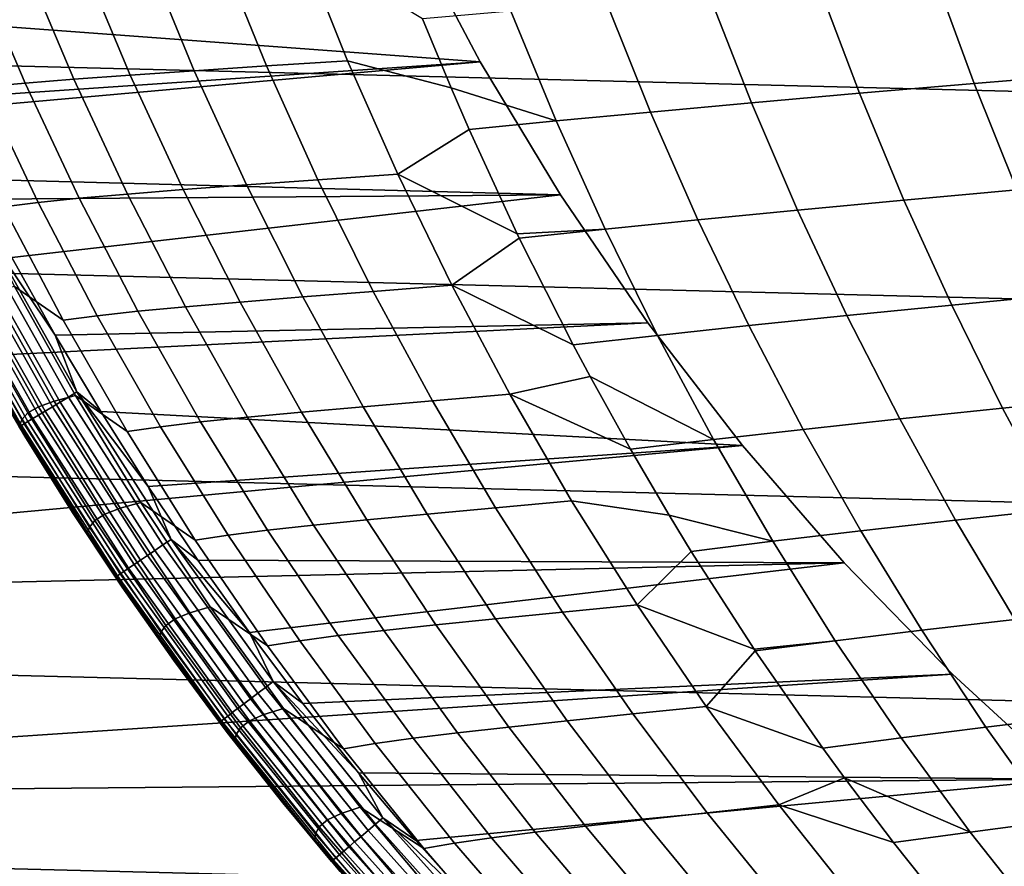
# Model space of a CAD drawing. Header units: metres. Extents: x -23 to 242, y -40 to 23.
# Tile 8 of 256: x -14.56 to -9.49, y -11.03 to -6.67. Entities that reach past the tile are written whole.
import ezdxf

# ---------------------------------------------------------------- set-up
doc = ezdxf.new("R2010")
doc.units = ezdxf.units.M
doc.layers.add('solid_10171013', color=7, linetype='CONTINUOUS')

msp = doc.modelspace()

# ---------------------------------------------------------------- linework, layer by layer
at = {"layer": 'solid_10171013'}
for points in [[(21.469774, -6.730415), (-21.783175, -5.634114), (-22.040586, -4.523384), (21.783203, -5.633999)], [(21.101337, -7.809125), (-21.469736, -6.730536), (-21.783175, -5.634114), (21.469774, -6.730415)], [(-12.563611, -6.177017, 150), (-20.992664, -6.580861, 150), (-20.632414, -7.635601, 150), (-12.190459, -6.884235, 150)], [(-12.563611, -6.177017, 150.25), (-12.190459, -6.884235, 150.25), (-15.205338, -6.660155, 150.25), (-15.383091, -6.238621, 150.25)], [(-12.190459, -6.884235, 150.25), (-12.563611, -6.177017, 150.25), (-12.563611, -6.177017, 150), (-12.190459, -6.884235, 150)], [(-13.29111, -6.904894, 234.23114), (-12.874202, -6.878207, 235.689148), (-13.111932, -6.284568, 235.78035), (-13.533745, -6.308615, 234.317047)], [(-13.111932, -6.284568, 235.78035), (-12.874202, -6.878207, 235.689148), (-12.340874, -7.017488, 237.101913), (-12.487291, -6.66292, 237.162567)], [(-13.910659, -6.330755, 232.840546), (-14.244834, -6.351067, 231.35231), (-13.994238, -6.951721, 231.277786), (-13.663751, -6.929366, 232.760193)], [(-13.533745, -6.308615, 234.317047), (-13.910659, -6.330755, 232.840546), (-13.663751, -6.929366, 232.760193), (-13.29111, -6.904894, 234.23114)], [(-14.792718, -6.388757, 228.346405), (-15.010148, -6.407764, 226.831619), (-14.751073, -7.013473, 226.775879), (-14.536145, -6.992881, 228.284225)], [(-14.538093, -6.370479, 229.853745), (-14.792718, -6.388757, 228.346405), (-14.536145, -6.992881, 228.284225), (-14.284283, -6.972973, 229.785294)], [(-14.244834, -6.351067, 231.35231), (-14.538093, -6.370479, 229.853745), (-14.284283, -6.972973, 229.785294), (-13.994238, -6.951721, 231.277786)], [(-9.216329, -6.390507, 244.709488), (-9.848882, -6.439452, 243.491623), (-9.64484, -6.995246, 243.380524), (-9.020574, -6.943417, 244.597092)], [(-9.848882, -6.439452, 243.491623), (-10.447602, -6.487197, 242.256516), (-10.235599, -7.04582, 242.147049), (-9.64484, -6.995246, 243.380524)], [(-10.447602, -6.487197, 242.256516), (-11.011518, -6.533605, 241.00531), (-10.791935, -7.095004, 240.897812), (-10.235599, -7.04582, 242.147049)], [(-11.011518, -6.533605, 241.00531), (-11.539875, -6.578538, 239.738785), (-11.313148, -7.142663, 239.633621), (-10.791935, -7.095004, 240.897812)], [(-11.539875, -6.578538, 239.738785), (-12.031966, -6.621861, 238.457596), (-11.798575, -7.188661, 238.355194), (-11.313148, -7.142663, 239.633621)], [(-12.031966, -6.621861, 238.457596), (-12.487291, -6.66292, 237.162567), (-12.340874, -7.017488, 237.101913), (-11.798575, -7.188661, 238.355194)], [(-12.190459, -6.884235, 150.25), (-15.016093, -7.076495, 150.25), (-15.205338, -6.660155, 150.25)], [(20.678612, -8.868203), (-21.101294, -7.809244), (-21.469736, -6.730536), (21.101337, -7.809125)], [(-11.7775, -7.569042, 150), (-12.190459, -6.884235, 150), (-20.632414, -7.635601, 150)], [(-12.190459, -6.884235, 150.25), (-11.7775, -7.569042, 150.25), (-14.815325, -7.487726, 150.25), (-15.016093, -7.076495, 150.25)], [(-13.027132, -7.491292, 234.137695), (-12.615643, -7.462088, 235.589981), (-12.874202, -6.878207, 235.689148), (-13.29111, -6.904894, 234.23114)], [(-12.874202, -6.878207, 235.689148), (-12.615643, -7.462088, 235.589981), (-12.247618, -7.232735, 237.063278), (-12.340874, -7.017488, 237.101913)], [(-11.7775, -7.569042, 150.25), (-12.190459, -6.884235, 150.25), (-12.190459, -6.884235, 150), (-11.7775, -7.569042, 150)], [(-13.663751, -6.929366, 232.760193), (-13.994238, -6.951721, 231.277786), (-13.721457, -7.542279, 231.196732), (-13.395048, -7.517984, 232.672806)], [(-13.29111, -6.904894, 234.23114), (-13.663751, -6.929366, 232.760193), (-13.395048, -7.517984, 232.672806), (-13.027132, -7.491292, 234.137695)], [(-9.020574, -6.943417, 244.597092), (-9.64484, -6.995246, 243.380524), (-9.424263, -7.543061, 243.260208), (-8.808837, -7.488704, 244.475281)], [(-14.536145, -6.992881, 228.284225), (-14.751073, -7.013473, 226.775879), (-14.468913, -7.608802, 226.715271), (-14.25675, -7.586722, 228.216599)], [(-14.284283, -6.972973, 229.785294), (-14.536145, -6.992881, 228.284225), (-14.25675, -7.586722, 228.216599), (-14.007944, -7.565275, 229.710831)], [(-13.994238, -6.951721, 231.277786), (-14.284283, -6.972973, 229.785294), (-14.007944, -7.565275, 229.710831), (-13.721457, -7.542279, 231.196732)], [(-9.64484, -6.995246, 243.380524), (-10.235599, -7.04582, 242.147049), (-10.006524, -7.596113, 242.02858), (-9.424263, -7.543061, 243.260208)], [(-14.751073, -7.013473, 226.775879), (-14.931661, -7.033752, 225.261887), (-14.647069, -7.630457, 225.208481), (-14.468913, -7.608802, 226.715271)], [(-12.340874, -7.017488, 237.101913), (-12.247618, -7.232735, 237.063278), (-11.798575, -7.188661, 238.355194)], [(-10.235599, -7.04582, 242.147049), (-10.791935, -7.095004, 240.897812), (-10.55477, -7.647729, 240.78157), (-10.006524, -7.596113, 242.02858)], [(-10.791935, -7.095004, 240.897812), (-11.313148, -7.142663, 239.633621), (-11.068346, -7.697777, 239.519989), (-10.55477, -7.647729, 240.78157)], [(-11.313148, -7.142663, 239.633621), (-11.798575, -7.188661, 238.355194), (-11.546648, -7.746126, 238.244598), (-11.068346, -7.697777, 239.519989)], [(-11.798575, -7.188661, 238.355194), (-12.247618, -7.232735, 237.063278), (-11.999707, -7.770563, 236.960571), (-11.546648, -7.746126, 238.244598)], [(-12.615643, -7.462088, 235.589981), (-11.999707, -7.770563, 236.960571), (-12.247618, -7.232735, 237.063278)], [(-14.339726, -8.21576, 225.150894), (-14.647069, -7.630457, 225.208481), (-14.88544, -7.465993, 223.712479), (-14.591046, -8.040942, 223.665268)], [(-11.7775, -7.569042, 150.25), (-14.603401, -7.893071, 150.25), (-14.815325, -7.487726, 150.25)], [(-13.027132, -7.491292, 234.137695), (-13.395048, -7.517984, 232.672806), (-13.105045, -8.095733, 232.578522), (-12.742281, -8.066951, 234.036911)], [(-12.742281, -8.066951, 234.036911), (-12.336696, -8.035376, 235.483017), (-12.615643, -7.462088, 235.589981), (-13.027132, -7.491292, 234.137695)], [(-12.615643, -7.462088, 235.589981), (-12.336696, -8.035376, 235.483017), (-11.989071, -7.792629, 236.956161), (-11.999707, -7.770563, 236.960571)], [(-13.721457, -7.542279, 231.196732), (-14.007944, -7.565275, 229.710831), (-13.709606, -8.146482, 229.630524), (-13.427001, -8.121852, 231.109314)], [(-13.395048, -7.517984, 232.672806), (-13.721457, -7.542279, 231.196732), (-13.427001, -8.121852, 231.109314), (-13.105045, -8.095733, 232.578522)], [(-9.424263, -7.543061, 243.260208), (-10.006524, -7.596113, 242.02858), (-9.760623, -8.13736, 241.901215), (-9.187357, -8.082187, 243.130753)], [(-11.7775, -7.569042, 150), (-20.632414, -7.635601, 150), (-20.21908, -8.671145, 150), (-11.326205, -8.229024, 150)], [(-14.468913, -7.608802, 226.715271), (-14.647069, -7.630457, 225.208481), (-14.339726, -8.21576, 225.150894), (-14.164222, -8.19283, 226.649918)], [(-11.7775, -7.569042, 150.25), (-11.326205, -8.229024, 150.25), (-14.380217, -8.292707, 150.25), (-14.603401, -7.893071, 150.25)], [(-14.25675, -7.586722, 228.216599), (-14.468913, -7.608802, 226.715271), (-14.164222, -8.19283, 226.649918), (-13.955074, -8.169366, 228.143661)], [(-14.007944, -7.565275, 229.710831), (-14.25675, -7.586722, 228.216599), (-13.955074, -8.169366, 228.143661), (-13.709606, -8.146482, 229.630524)], [(-11.326205, -8.229024, 150.25), (-11.7775, -7.569042, 150.25), (-11.7775, -7.569042, 150), (-11.326205, -8.229024, 150)], [(-10.006524, -7.596113, 242.02858), (-10.55477, -7.647729, 240.78157), (-10.300298, -8.191057, 240.656693), (-9.760623, -8.13736, 241.901215)], [(-10.55477, -7.647729, 240.78157), (-11.068346, -7.697777, 239.519989), (-10.805785, -8.243152, 239.39801), (-10.300298, -8.191057, 240.656693)], [(-11.068346, -7.697777, 239.519989), (-11.546648, -7.746126, 238.244598), (-11.276529, -8.293518, 238.125977), (-10.805785, -8.243152, 239.39801)], [(-11.999707, -7.770563, 236.960571), (-11.989071, -7.792629, 236.956161), (-11.546648, -7.746126, 238.244598)], [(-11.546648, -7.746126, 238.244598), (-11.989071, -7.792629, 236.956161), (-11.71196, -8.342054, 236.841354), (-11.276529, -8.293518, 238.125977)], [(20.202705, -9.904541), (-20.678564, -8.868315), (-21.101294, -7.809244), (20.678612, -8.868203)], [(-14.712428, -7.800036, 150.253418), (-14.268566, -8.585112, 150.253418), (-14.312581, -8.611594, 150.263641), (-14.757812, -7.824097, 150.263641)], [(-14.712428, -7.800036, 150.253418), (-14.603401, -7.893071, 150.25), (-14.380217, -8.292707, 150.25)], [(-14.712428, -7.800036, 150.253418), (-14.380217, -8.292707, 150.25), (-14.268566, -8.585112, 150.253418)], [(-12.336696, -8.035376, 235.483017), (-11.71196, -8.342054, 236.841354), (-11.989071, -7.792629, 236.956161)], [(-14.801627, -7.847326, 150.280487), (-14.355074, -8.637161, 150.280487), (-14.395317, -8.661375, 150.303665), (-14.843122, -7.869326, 150.303665)], [(-14.757812, -7.824097, 150.263641), (-14.312581, -8.611594, 150.263641), (-14.355074, -8.637161, 150.280487), (-14.801627, -7.847326, 150.280487)], [(-14.916358, -7.908153, 150.36734), (-14.466344, -8.70411, 150.36734), (-14.495909, -8.721899, 150.406738), (-14.946844, -7.924315, 150.406738)], [(-14.881586, -7.889718, 150.332779), (-14.43262, -8.68382, 150.332779), (-14.466344, -8.70411, 150.36734), (-14.916358, -7.908153, 150.36734)], [(-14.843122, -7.869326, 150.303665), (-14.395317, -8.661375, 150.303665), (-14.43262, -8.68382, 150.332779), (-14.881586, -7.889718, 150.332779)], [(-15.007771, -7.956616, 150.546921), (-14.554997, -8.757451, 150.546921), (-14.563698, -8.762687, 150.598312), (-15.016742, -7.961372, 150.598312)], [(-14.992945, -7.948756, 150.497314), (-14.54062, -8.7488, 150.497314), (-14.554997, -8.757451, 150.546921), (-15.007771, -7.956616, 150.546921)], [(-14.972519, -7.937927, 150.450317), (-14.52081, -8.736881, 150.450317), (-14.54062, -8.7488, 150.497314), (-14.992945, -7.948756, 150.497314)], [(-14.946844, -7.924315, 150.406738), (-14.495909, -8.721899, 150.406738), (-14.52081, -8.736881, 150.450317), (-14.972519, -7.937927, 150.450317)], [(-14.703554, -8.067396, 222.156876), (-14.787219, -8.095804, 220.647476), (-14.466463, -8.661817, 220.613449), (-14.385257, -8.632106, 222.114532)], [(-14.591046, -8.040942, 223.665268), (-14.703554, -8.067396, 222.156876), (-14.385257, -8.632106, 222.114532), (-14.275248, -8.604397, 223.6147)], [(-14.010195, -8.788734, 225.089233), (-14.339726, -8.21576, 225.150894), (-14.591046, -8.040942, 223.665268), (-14.275248, -8.604397, 223.6147)], [(-12.742281, -8.066951, 234.036911), (-13.105045, -8.095733, 232.578522), (-12.794232, -8.661736, 232.477539), (-12.437025, -8.631014, 233.928925)], [(-12.437025, -8.631014, 233.928925), (-12.037804, -8.597235, 235.368408), (-12.336696, -8.035376, 235.483017), (-12.742281, -8.066951, 234.036911)], [(-12.336696, -8.035376, 235.483017), (-12.037804, -8.597235, 235.368408), (-11.624432, -8.506272, 236.805099), (-11.71196, -8.342054, 236.841354)], [(-14.787219, -8.095804, 220.647476), (-14.844049, -8.126283, 219.138519), (-14.520818, -8.69366, 219.11293), (-14.466463, -8.661817, 220.613449)], [(-13.105045, -8.095733, 232.578522), (-13.427001, -8.121852, 231.109314), (-13.111383, -8.689547, 231.015656), (-12.794232, -8.661736, 232.477539)], [(-9.187357, -8.082187, 243.130753), (-9.760623, -8.13736, 241.901215), (-9.498133, -8.668843, 241.765091), (-8.934327, -8.611914, 242.992279)], [(-14.87701, -8.157184, 217.631561), (-14.89106, -8.183253, 216.128036), (-14.563489, -8.753017, 216.119568), (-14.551376, -8.725903, 217.614502)], [(-14.844049, -8.126283, 219.138519), (-14.87701, -8.157184, 217.631561), (-14.551376, -8.725903, 217.614502), (-14.520818, -8.69366, 219.11293)], [(-13.709606, -8.146482, 229.630524), (-13.955074, -8.169366, 228.143661), (-13.631658, -8.739899, 228.065552), (-13.389796, -8.715688, 229.544495)], [(-13.427001, -8.121852, 231.109314), (-13.709606, -8.146482, 229.630524), (-13.389796, -8.715688, 229.544495), (-13.111383, -8.689547, 231.015656)], [(-9.760623, -8.13736, 241.901215), (-10.300298, -8.191057, 240.656693), (-10.028795, -8.724263, 240.523315), (-9.498133, -8.668843, 241.765091)], [(-14.89106, -8.183253, 216.128036), (-14.772277, -8.413074, 214.649994), (-14.53727, -8.812934, 214.649994), (-14.563489, -8.753017, 216.119568)], [(-14.164222, -8.19283, 226.649918), (-14.339726, -8.21576, 225.150894), (-14.010195, -8.788734, 225.089233), (-13.83755, -8.764637, 226.579926)], [(-13.955074, -8.169366, 228.143661), (-14.164222, -8.19283, 226.649918), (-13.83755, -8.764637, 226.579926), (-13.631658, -8.739899, 228.065552)], [(-10.300298, -8.191057, 240.656693), (-10.805785, -8.243152, 239.39801), (-10.525774, -8.778054, 239.267838), (-10.028795, -8.724263, 240.523315)], [(-11.326205, -8.229024, 150), (-20.21908, -8.671145, 150), (-19.75375, -9.684454, 150), (-10.838008, -8.86213, 150)], [(-11.326205, -8.229024, 150.25), (-10.838008, -8.86213, 150.25), (-14.146088, -8.68609, 150.25), (-14.380217, -8.292707, 150.25)], [(-10.838008, -8.86213, 150.25), (-11.326205, -8.229024, 150.25), (-11.326205, -8.229024, 150), (-10.838008, -8.86213, 150)], [(-10.805785, -8.243152, 239.39801), (-11.276529, -8.293518, 238.125977), (-10.988565, -8.830097, 237.999481), (-10.525774, -8.778054, 239.267838)], [(-14.268566, -8.585112, 150.253418), (-14.380217, -8.292707, 150.25), (-14.146088, -8.68609, 150.25)], [(-11.276529, -8.293518, 238.125977), (-11.71196, -8.342054, 236.841354), (-11.624432, -8.506272, 236.805099), (-10.988565, -8.830097, 237.999481)], [(-14.070713, -9.54018, 150.649994), (-14.53727, -8.812934, 214.649994), (-14.772277, -8.413074, 214.649994), (-14.566572, -8.764416, 150.649994)], [(-12.037804, -8.597235, 235.368408), (-11.416614, -8.880366, 236.719009), (-11.624432, -8.506272, 236.805099)], [(-11.624432, -8.506272, 236.805099), (-11.416614, -8.880366, 236.719009), (-10.988565, -8.830097, 237.999481)], [(-14.275248, -8.604397, 223.6147), (-14.385257, -8.632106, 222.114532), (-14.045909, -9.184342, 222.069443), (-13.93857, -9.155499, 223.560867)], [(-14.312581, -8.611594, 150.263641), (-13.825368, -9.373832, 150.263641), (-13.866415, -9.401663, 150.280487), (-14.355074, -8.637161, 150.280487)], [(-14.268566, -8.585112, 150.253418), (-13.782851, -9.345005, 150.253418), (-13.825368, -9.373832, 150.263641), (-14.312581, -8.611594, 150.263641)], [(-13.659035, -9.348454, 225.023605), (-14.010195, -8.788734, 225.089233), (-14.275248, -8.604397, 223.6147), (-13.93857, -9.155499, 223.560867)], [(-14.268566, -8.585112, 150.253418), (-14.146088, -8.68609, 150.25), (-13.901298, -9.072687, 150.25)], [(-14.268566, -8.585112, 150.253418), (-13.901298, -9.072687, 150.25), (-13.782851, -9.345005, 150.253418)], [(-12.111834, -9.182625, 233.813904), (-11.71941, -9.14683, 235.246338), (-12.037804, -8.597235, 235.368408), (-12.437025, -8.631014, 233.928925)], [(-12.037804, -8.597235, 235.368408), (-11.71941, -9.14683, 235.246338), (-11.217093, -9.220544, 236.636368), (-11.416614, -8.880366, 236.719009)], [(-8.934327, -8.611914, 242.992279), (-9.498133, -8.668843, 241.765091), (-9.219297, -9.189846, 241.620285), (-8.665379, -9.13153, 242.844864)], [(-14.466463, -8.661817, 220.613449), (-14.520818, -8.69366, 219.11293), (-14.176212, -9.248297, 219.085709), (-14.124493, -9.215228, 220.57724)], [(-14.385257, -8.632106, 222.114532), (-14.466463, -8.661817, 220.613449), (-14.124493, -9.215228, 220.57724), (-14.045909, -9.184342, 222.069443)], [(-14.395317, -8.661375, 150.303665), (-13.905288, -9.428019, 150.303665), (-13.941321, -9.45245, 150.332779), (-14.43262, -8.68382, 150.332779)], [(-14.355074, -8.637161, 150.280487), (-13.866415, -9.401663, 150.280487), (-13.905288, -9.428019, 150.303665), (-14.395317, -8.661375, 150.303665)], [(-12.794232, -8.661736, 232.477539), (-13.111383, -8.689547, 231.015656), (-12.775115, -9.244473, 230.915909), (-12.463102, -9.215119, 232.36998)], [(-12.437025, -8.631014, 233.928925), (-12.794232, -8.661736, 232.477539), (-12.463102, -9.215119, 232.36998), (-12.111834, -9.182625, 233.813904)], [(-9.498133, -8.668843, 241.765091), (-10.028795, -8.724263, 240.523315), (-9.740541, -9.246625, 240.381561), (-9.219297, -9.189846, 241.620285)], [(-14.551376, -8.725903, 217.614502), (-14.563489, -8.753017, 216.119568), (-14.214274, -9.309783, 216.110565), (-14.204218, -9.281741, 217.596359)], [(-14.520818, -8.69366, 219.11293), (-14.551376, -8.725903, 217.614502), (-14.204218, -9.281741, 217.596359), (-14.176212, -9.248297, 219.085709)], [(-14.495909, -8.721899, 150.406738), (-14.002456, -9.4939, 150.406738), (-14.026509, -9.510209, 150.450317), (-14.52081, -8.736881, 150.450317)], [(-14.466344, -8.70411, 150.36734), (-13.973896, -9.474537, 150.36734), (-14.002456, -9.4939, 150.406738), (-14.495909, -8.721899, 150.406738)], [(-14.43262, -8.68382, 150.332779), (-13.941321, -9.45245, 150.332779), (-13.973896, -9.474537, 150.36734), (-14.466344, -8.70411, 150.36734)], [(-10.838008, -8.86213, 150.25), (-13.901298, -9.072687, 150.25), (-14.146088, -8.68609, 150.25)], [(-13.389796, -8.715688, 229.544495), (-13.631658, -8.739899, 228.065552), (-13.287044, -9.297408, 227.982391), (-13.049042, -9.271991, 229.452896)], [(-13.111383, -8.689547, 231.015656), (-13.389796, -8.715688, 229.544495), (-13.049042, -9.271991, 229.452896), (-12.775115, -9.244473, 230.915909)], [(-10.028795, -8.724263, 240.523315), (-10.525774, -8.778054, 239.267838), (-10.228626, -9.301755, 239.129593), (-9.740541, -9.246625, 240.381561)], [(-14.563698, -8.762687, 150.598312), (-14.067937, -9.538298, 150.598312), (-14.070713, -9.54018, 150.649994), (-14.566572, -8.764416, 150.649994)], [(-14.554997, -8.757451, 150.546921), (-14.059532, -9.532599, 150.546921), (-14.067937, -9.538298, 150.598312), (-14.563698, -8.762687, 150.598312)], [(-14.214274, -9.309783, 216.110565), (-14.563489, -8.753017, 216.119568), (-14.53727, -8.812934, 214.649994), (-14.291702, -9.205827, 214.649994)], [(-14.54062, -8.7488, 150.497314), (-14.045644, -9.523183, 150.497314), (-14.059532, -9.532599, 150.546921), (-14.554997, -8.757451, 150.546921)], [(-14.52081, -8.736881, 150.450317), (-14.026509, -9.510209, 150.450317), (-14.045644, -9.523183, 150.497314), (-14.54062, -8.7488, 150.497314)], [(-13.83755, -8.764637, 226.579926), (-14.010195, -8.788734, 225.089233), (-13.659035, -9.348454, 225.023605), (-13.489451, -9.323301, 226.505417)], [(-13.631658, -8.739899, 228.065552), (-13.83755, -8.764637, 226.579926), (-13.489451, -9.323301, 226.505417), (-13.287044, -9.297408, 227.982391)], [(-14.070713, -9.54018, 150.649994), (-14.291702, -9.205827, 214.649994), (-14.53727, -8.812934, 214.649994)], [(-10.525774, -8.778054, 239.267838), (-10.988565, -8.830097, 237.999481), (-10.683105, -9.355124, 237.865234), (-10.228626, -9.301755, 239.129593)], [(19.675173, -10.914987), (-20.202652, -9.90465), (-20.678564, -8.868315), (20.202705, -9.904541)], [(-10.31443, -9.466385, 150), (-10.838008, -8.86213, 150), (-19.75375, -9.684454, 150)], [(-10.838008, -8.86213, 150.25), (-10.31443, -9.466385, 150.25), (-13.64576, -9.452669, 150.25), (-13.901298, -9.072687, 150.25)], [(-10.988565, -8.830097, 237.999481), (-11.416614, -8.880366, 236.719009), (-11.217093, -9.220544, 236.636368), (-10.683105, -9.355124, 237.865234)], [(-10.31443, -9.466385, 150.25), (-10.838008, -8.86213, 150.25), (-10.838008, -8.86213, 150), (-10.31443, -9.466385, 150)], [(-13.782851, -9.345005, 150.253418), (-13.901298, -9.072687, 150.25), (-13.64576, -9.452669, 150.25)], [(-13.93857, -9.155499, 223.560867), (-14.045909, -9.184342, 222.069443), (-13.686038, -9.723246, 222.021698), (-13.581535, -9.69339, 223.50386)], [(-13.286806, -9.893991, 224.954117), (-13.659035, -9.348454, 225.023605), (-13.93857, -9.155499, 223.560867), (-13.581535, -9.69339, 223.50386)], [(-12.111834, -9.182625, 233.813904), (-12.463102, -9.215119, 232.36998), (-12.112146, -9.755005, 232.256012), (-11.767175, -9.720924, 233.692032)], [(-11.767175, -9.720924, 233.692032), (-11.381957, -9.683327, 235.116974), (-11.71941, -9.14683, 235.246338), (-12.111834, -9.182625, 233.813904)], [(-11.71941, -9.14683, 235.246338), (-11.381957, -9.683327, 235.116974), (-11.103338, -9.406933, 236.589249), (-11.217093, -9.220544, 236.636368)], [(-13.533582, -10.287962, 150.649994), (-14.035774, -9.59151, 214.649994), (-14.291702, -9.205827, 214.649994), (-14.070713, -9.54018, 150.649994)], [(-13.843944, -9.852695, 216.101044), (-14.214274, -9.309783, 216.110565), (-14.291702, -9.205827, 214.649994), (-14.035774, -9.59151, 214.649994)], [(-14.124493, -9.215228, 220.57724), (-14.176212, -9.248297, 219.085709), (-13.810764, -9.789331, 219.056885), (-13.761838, -9.755176, 220.538895)], [(-14.045909, -9.184342, 222.069443), (-14.124493, -9.215228, 220.57724), (-13.761838, -9.755176, 220.538895), (-13.686038, -9.723246, 222.021698)], [(-12.463102, -9.215119, 232.36998), (-12.775115, -9.244473, 230.915909), (-12.418707, -9.785737, 230.810257), (-12.112146, -9.755005, 232.256012)], [(-11.217093, -9.220544, 236.636368), (-11.103338, -9.406933, 236.589249), (-10.683105, -9.355124, 237.865234)], [(-9.219297, -9.189846, 241.620285), (-9.740541, -9.246625, 240.381561), (-9.435812, -9.757419, 240.231537), (-8.924359, -9.699654, 241.466904)], [(-14.204218, -9.281741, 217.596359), (-14.214274, -9.309783, 216.110565), (-13.843944, -9.852695, 216.101044), (-13.836066, -9.823838, 217.577148)], [(-14.176212, -9.248297, 219.085709), (-14.204218, -9.281741, 217.596359), (-13.836066, -9.823838, 217.577148), (-13.810764, -9.789331, 219.056885)], [(-13.049042, -9.271991, 229.452896), (-13.287044, -9.297408, 227.982391), (-12.921773, -9.840981, 227.894287), (-12.687872, -9.814486, 229.355865)], [(-12.775115, -9.244473, 230.915909), (-13.049042, -9.271991, 229.452896), (-12.687872, -9.814486, 229.355865), (-12.418707, -9.785737, 230.810257)], [(-9.740541, -9.246625, 240.381561), (-10.228626, -9.301755, 239.129593), (-9.914655, -9.813522, 238.983414), (-9.435812, -9.757419, 240.231537)], [(-13.489451, -9.323301, 226.505417), (-13.659035, -9.348454, 225.023605), (-13.286806, -9.893991, 224.954117), (-13.120479, -9.867901, 226.426498)], [(-13.287044, -9.297408, 227.982391), (-13.489451, -9.323301, 226.505417), (-13.120479, -9.867901, 226.426498), (-12.921773, -9.840981, 227.894287)], [(-10.228626, -9.301755, 239.129593), (-10.683105, -9.355124, 237.865234), (-10.360496, -9.867859, 237.723419), (-9.914655, -9.813522, 238.983414)], [(-13.825368, -9.373832, 150.263641), (-13.297603, -10.108575, 150.263641), (-13.337083, -10.138587, 150.280487), (-13.866415, -9.401663, 150.280487)], [(-13.782851, -9.345005, 150.253418), (-13.256709, -10.077488, 150.253418), (-13.297603, -10.108575, 150.263641), (-13.825368, -9.373832, 150.263641)], [(-13.782851, -9.345005, 150.253418), (-13.64576, -9.452669, 150.25), (-13.380033, -9.825207, 150.25)], [(-13.782851, -9.345005, 150.253418), (-13.380033, -9.825207, 150.25), (-13.256709, -10.077488, 150.253418)], [(-10.683105, -9.355124, 237.865234), (-11.103338, -9.406933, 236.589249), (-10.779469, -9.910563, 236.455109), (-10.360496, -9.867859, 237.723419)], [(-13.905288, -9.428019, 150.303665), (-13.374472, -10.167009, 150.303665), (-13.409129, -10.193356, 150.332779), (-13.941321, -9.45245, 150.332779)], [(-13.866415, -9.401663, 150.280487), (-13.337083, -10.138587, 150.280487), (-13.374472, -10.167009, 150.303665), (-13.905288, -9.428019, 150.303665)], [(-11.381957, -9.683327, 235.116974), (-10.779469, -9.910563, 236.455109), (-11.103338, -9.406933, 236.589249)], [(-10.31443, -9.466385, 150), (-19.75375, -9.684454, 150), (-19.237938, -10.672446, 150), (-9.757095, -10.039874, 150)], [(-13.973896, -9.474537, 150.36734), (-13.440461, -10.217173, 150.36734), (-13.46793, -10.238054, 150.406738), (-14.002456, -9.4939, 150.406738)], [(-13.941321, -9.45245, 150.332779), (-13.409129, -10.193356, 150.332779), (-13.440461, -10.217173, 150.36734), (-13.973896, -9.474537, 150.36734)], [(-10.31443, -9.466385, 150.25), (-13.380033, -9.825207, 150.25), (-13.64576, -9.452669, 150.25)], [(-10.31443, -9.466385, 150.25), (-9.757095, -10.039874, 150.25), (-13.104044, -10.190375, 150.25), (-13.380033, -9.825207, 150.25)], [(-9.757095, -10.039874, 150.25), (-10.31443, -9.466385, 150.25), (-10.31443, -9.466385, 150), (-9.757095, -10.039874, 150)], [(-14.067937, -9.538298, 150.598312), (-13.530912, -10.285932, 150.598312), (-13.533582, -10.287962, 150.649994), (-14.070713, -9.54018, 150.649994)], [(-14.059532, -9.532599, 150.546921), (-13.522828, -10.279787, 150.546921), (-13.530912, -10.285932, 150.598312), (-14.067937, -9.538298, 150.598312)], [(-14.045644, -9.523183, 150.497314), (-13.50947, -10.269632, 150.497314), (-13.522828, -10.279787, 150.546921), (-14.059532, -9.532599, 150.546921)], [(-14.026509, -9.510209, 150.450317), (-13.491065, -10.255641, 150.450317), (-13.50947, -10.269632, 150.497314), (-14.045644, -9.523183, 150.497314)], [(-14.002456, -9.4939, 150.406738), (-13.46793, -10.238054, 150.406738), (-13.491065, -10.255641, 150.450317), (-14.026509, -9.510209, 150.450317)], [(-13.533582, -10.287962, 150.649994), (-13.769678, -9.969752, 214.649994), (-14.035774, -9.59151, 214.649994)], [(-13.843944, -9.852695, 216.101044), (-14.035774, -9.59151, 214.649994), (-13.769678, -9.969752, 214.649994)], [(-11.40352, -10.245057, 233.563461), (-11.025887, -10.20589, 234.980484), (-11.381957, -9.683327, 235.116974), (-11.767175, -9.720924, 233.692032)], [(-11.381957, -9.683327, 235.116974), (-11.025887, -10.20589, 234.980484), (-10.772935, -9.920341, 236.452393), (-10.779469, -9.910563, 236.455109)], [(-13.686038, -9.723246, 222.021698), (-13.761838, -9.755176, 220.538895), (-13.37903, -10.280798, 220.498474), (-13.306171, -10.247954, 221.971359)], [(-13.581535, -9.69339, 223.50386), (-13.686038, -9.723246, 222.021698), (-13.306171, -10.247954, 221.971359), (-13.204667, -10.21721, 223.443726)], [(-12.894071, -10.424421, 224.880844), (-13.286806, -9.893991, 224.954117), (-13.581535, -9.69339, 223.50386), (-13.204667, -10.21721, 223.443726)], [(-11.767175, -9.720924, 233.692032), (-12.112146, -9.755005, 232.256012), (-11.741858, -10.280518, 232.135803), (-11.40352, -10.245057, 233.563461)], [(-13.810764, -9.789331, 219.056885), (-13.836066, -9.823838, 217.577148), (-13.447452, -10.351333, 217.5569), (-13.425006, -10.315902, 219.026505)], [(-13.761838, -9.755176, 220.538895), (-13.810764, -9.789331, 219.056885), (-13.425006, -10.315902, 219.026505), (-13.37903, -10.280798, 220.498474)], [(-12.418707, -9.785737, 230.810257), (-12.687872, -9.814486, 229.355865), (-12.306813, -10.34227, 229.25354), (-12.042671, -10.31245, 230.698807)], [(-12.112146, -9.755005, 232.256012), (-12.418707, -9.785737, 230.810257), (-12.042671, -10.31245, 230.698807), (-11.741858, -10.280518, 232.135803)], [(-9.435812, -9.757419, 240.231537), (-9.914655, -9.813522, 238.983414), (-9.584171, -10.312626, 238.829437), (-9.114886, -10.255922, 240.07338)], [(-13.836066, -9.823838, 217.577148), (-13.843944, -9.852695, 216.101044), (-13.453024, -10.380898, 216.090988), (-13.447452, -10.351333, 217.5569)], [(-13.256709, -10.077488, 150.253418), (-13.380033, -9.825207, 150.25), (-13.104044, -10.190375, 150.25)], [(-12.921773, -9.840981, 227.894287), (-13.120479, -9.867901, 226.426498), (-12.731182, -10.397516, 226.343292), (-12.536386, -10.369702, 227.801407)], [(-12.687872, -9.814486, 229.355865), (-12.921773, -9.840981, 227.894287), (-12.536386, -10.369702, 227.801407), (-12.306813, -10.34227, 229.25354)], [(-9.914655, -9.813522, 238.983414), (-10.360496, -9.867859, 237.723419), (-10.021083, -10.367564, 237.574158), (-9.584171, -10.312626, 238.829437)], [(-13.453024, -10.380898, 216.090988), (-13.843944, -9.852695, 216.101044), (-13.769678, -9.969752, 214.649994), (-13.493679, -10.340243, 214.649994)], [(-13.120479, -9.867901, 226.426498), (-13.286806, -9.893991, 224.954117), (-12.894071, -10.424421, 224.880844), (-12.731182, -10.397516, 226.343292)], [(-10.779469, -9.910563, 236.455109), (-10.772935, -9.920341, 236.452393), (-10.360496, -9.867859, 237.723419)], [(-10.360496, -9.867859, 237.723419), (-10.772935, -9.920341, 236.452393), (-10.425212, -10.420747, 236.308395), (-10.021083, -10.367564, 237.574158)], [(19.09683, -11.89794), (-19.675112, -10.915094), (-20.202652, -9.90465), (19.675173, -10.914987)], [(-11.025887, -10.20589, 234.980484), (-10.425212, -10.420747, 236.308395), (-10.772935, -9.920341, 236.452393)], [(-12.956755, -11.005567, 150.649994), (-13.493679, -10.340243, 214.649994), (-13.769678, -9.969752, 214.649994), (-13.533582, -10.287962, 150.649994)], [(-9.167984, -10.580544, 150), (-9.757095, -10.039874, 150), (-19.237938, -10.672446, 150)], [(-9.757095, -10.039874, 150.25), (-9.167984, -10.580544, 150.25), (-12.818088, -10.547823, 150.25), (-13.104044, -10.190375, 150.25)], [(-9.167984, -10.580544, 150.25), (-9.757095, -10.039874, 150.25), (-9.757095, -10.039874, 150), (-9.167984, -10.580544, 150)], [(-13.256709, -10.077488, 150.253418), (-12.691683, -10.780413, 150.253418), (-12.730833, -10.813667, 150.263641), (-13.297603, -10.108575, 150.263641)], [(-13.256709, -10.077488, 150.253418), (-13.104044, -10.190375, 150.25), (-12.818088, -10.547823, 150.25)], [(-13.256709, -10.077488, 150.253418), (-12.818088, -10.547823, 150.25), (-12.691683, -10.780413, 150.253418)], [(-13.337083, -10.138587, 150.280487), (-12.768631, -10.845773, 150.280487), (-12.804426, -10.876178, 150.303665), (-13.374472, -10.167009, 150.303665)], [(-13.297603, -10.108575, 150.263641), (-12.730833, -10.813667, 150.263641), (-12.768631, -10.845773, 150.280487), (-13.337083, -10.138587, 150.280487)], [(-13.409129, -10.193356, 150.332779), (-12.837606, -10.904362, 150.332779), (-12.867603, -10.929841, 150.36734), (-13.440461, -10.217173, 150.36734)], [(-13.374472, -10.167009, 150.303665), (-12.804426, -10.876178, 150.303665), (-12.837606, -10.904362, 150.332779), (-13.409129, -10.193356, 150.332779)], [(-13.46793, -10.238054, 150.406738), (-12.893901, -10.952179, 150.406738), (-12.91605, -10.970992, 150.450317), (-13.491065, -10.255641, 150.450317)], [(-13.440461, -10.217173, 150.36734), (-12.867603, -10.929841, 150.36734), (-12.893901, -10.952179, 150.406738), (-13.46793, -10.238054, 150.406738)], [(-13.306171, -10.247954, 221.971359), (-13.37903, -10.280798, 220.498474), (-12.976599, -10.791233, 220.456024), (-12.906837, -10.757607, 221.918488)], [(-13.204667, -10.21721, 223.443726), (-13.306171, -10.247954, 221.971359), (-12.906837, -10.757607, 221.918488), (-12.808489, -10.726103, 223.380585)], [(-12.481389, -10.938819, 224.803925), (-12.894071, -10.424421, 224.880844), (-13.204667, -10.21721, 223.443726), (-12.808489, -10.726103, 223.380585)], [(-11.40352, -10.245057, 233.563461), (-11.741858, -10.280518, 232.135803), (-11.352728, -10.790781, 232.009506), (-11.021336, -10.754165, 233.42836)], [(-11.021336, -10.754165, 233.42836), (-10.651642, -10.713684, 234.837036), (-11.025887, -10.20589, 234.980484), (-11.40352, -10.245057, 233.563461)], [(-11.025887, -10.20589, 234.980484), (-10.651642, -10.713684, 234.837036), (-10.313074, -10.574303, 236.261948), (-10.425212, -10.420747, 236.308395)], [(-13.530912, -10.285932, 150.598312), (-12.954199, -11.003395, 150.598312), (-12.956755, -11.005567, 150.649994), (-13.533582, -10.287962, 150.649994)], [(-13.522828, -10.279787, 150.546921), (-12.94646, -10.996822, 150.546921), (-12.954199, -11.003395, 150.598312), (-13.530912, -10.285932, 150.598312)], [(-13.50947, -10.269632, 150.497314), (-12.93367, -10.985959, 150.497314), (-12.94646, -10.996822, 150.546921), (-13.522828, -10.279787, 150.546921)], [(-13.491065, -10.255641, 150.450317), (-12.91605, -10.970992, 150.450317), (-12.93367, -10.985959, 150.497314), (-13.50947, -10.269632, 150.497314)], [(-13.37903, -10.280798, 220.498474), (-13.425006, -10.315902, 219.026505), (-13.019467, -10.827145, 218.994598), (-12.976599, -10.791233, 220.456024)], [(-11.741858, -10.280518, 232.135803), (-12.042671, -10.31245, 230.698807), (-11.64752, -10.823721, 230.581741), (-11.352728, -10.790781, 232.009506)], [(-9.114886, -10.255922, 240.07338), (-9.584171, -10.312626, 238.829437), (-9.237494, -10.798335, 238.667801), (-8.778046, -10.741411, 239.907181)], [(-12.956755, -11.005567, 150.649994), (-13.207969, -10.702783, 214.649994), (-13.493679, -10.340243, 214.649994)], [(-13.04204, -10.893535, 216.080444), (-13.453024, -10.380898, 216.090988), (-13.493679, -10.340243, 214.649994), (-13.207969, -10.702783, 214.649994)], [(-13.425006, -10.315902, 219.026505), (-13.447452, -10.351333, 217.5569), (-13.038904, -10.863363, 217.535629), (-13.019467, -10.827145, 218.994598)], [(-12.306813, -10.34227, 229.25354), (-12.536386, -10.369702, 227.801407), (-12.131425, -10.882659, 227.703857), (-11.906396, -10.854439, 229.146057)], [(-12.042671, -10.31245, 230.698807), (-12.306813, -10.34227, 229.25354), (-11.906396, -10.854439, 229.146057), (-11.64752, -10.823721, 230.581741)], [(-9.584171, -10.312626, 238.829437), (-10.021083, -10.367564, 237.574158), (-9.665219, -10.853499, 237.417603), (-9.237494, -10.798335, 238.667801)], [(-13.447452, -10.351333, 217.5569), (-13.453024, -10.380898, 216.090988), (-13.04204, -10.893535, 216.080444), (-13.038904, -10.863363, 217.535629)], [(-12.731182, -10.397516, 226.343292), (-12.894071, -10.424421, 224.880844), (-12.481389, -10.938819, 224.803925), (-12.322115, -10.911226, 226.255936)], [(-12.536386, -10.369702, 227.801407), (-12.731182, -10.397516, 226.343292), (-12.322115, -10.911226, 226.255936), (-12.131425, -10.882659, 227.703857)], [(-10.021083, -10.367564, 237.574158), (-10.425212, -10.420747, 236.308395), (-10.313074, -10.574303, 236.261948), (-9.665219, -10.853499, 237.417603)], [(-9.167984, -10.580544, 150.25), (-12.522557, -10.897037, 150.25), (-12.818088, -10.547823, 150.25)], [(-12.691683, -10.780413, 150.253418), (-12.818088, -10.547823, 150.25), (-12.522557, -10.897037, 150.25)], [(-9.167984, -10.580544, 150), (-19.237938, -10.672446, 150), (-18.672447, -11.633557, 150), (-8.549062, -11.086627, 150)], [(-9.167984, -10.580544, 150.25), (-8.549062, -11.086627, 150.25), (-12.217314, -11.238194, 150.25), (-12.522557, -10.897037, 150.25)], [(-10.651642, -10.713684, 234.837036), (-10.060834, -10.906961, 236.157486), (-10.313074, -10.574303, 236.261948)], [(-10.313074, -10.574303, 236.261948), (-10.060834, -10.906961, 236.157486), (-9.665219, -10.853499, 237.417603)], [(-12.341924, -11.690891, 150.649994), (-12.912598, -11.057343, 214.649994), (-13.207969, -10.702783, 214.649994), (-12.956755, -11.005567, 150.649994)], [(-13.04204, -10.893535, 216.080444), (-13.207969, -10.702783, 214.649994), (-12.912598, -11.057343, 214.649994)], [(-12.808489, -10.726103, 223.380585), (-12.906837, -10.757607, 221.918488), (-12.488564, -11.251345, 221.863144), (-12.393525, -11.219209, 223.314484)], [(-12.049321, -11.436255, 224.723434), (-12.481389, -10.938819, 224.803925), (-12.808489, -10.726103, 223.380585), (-12.393525, -11.219209, 223.314484)], [(-11.021336, -10.754165, 233.42836), (-11.352728, -10.790781, 232.009506), (-10.945248, -11.284919, 231.877289), (-10.621093, -11.24739, 233.286896)], [(-10.621093, -11.24739, 233.286896), (-10.259665, -11.205874, 234.686798), (-10.651642, -10.713684, 234.837036), (-11.021336, -10.754165, 233.42836)], [(-10.651642, -10.713684, 234.837036), (-10.259665, -11.205874, 234.686798), (-9.818288, -11.211306, 236.057037), (-10.060834, -10.906961, 236.157486)], [(-12.976599, -10.791233, 220.456024), (-13.019467, -10.827145, 218.994598), (-12.594682, -11.322199, 218.961212), (-12.555076, -11.285617, 220.411606)], [(-12.906837, -10.757607, 221.918488), (-12.976599, -10.791233, 220.456024), (-12.555076, -11.285617, 220.411606), (-12.488564, -11.251345, 221.863144)], [(-12.691683, -10.780413, 150.253418), (-12.08943, -11.451716, 150.253418), (-12.126722, -11.487041, 150.263641), (-12.730833, -10.813667, 150.263641)], [(-12.691683, -10.780413, 150.253418), (-12.522557, -10.897037, 150.25), (-12.217314, -11.238194, 150.25)], [(-12.691683, -10.780413, 150.253418), (-12.217314, -11.238194, 150.25), (-12.08943, -11.451716, 150.253418)], [(-11.352728, -10.790781, 232.009506), (-11.64752, -10.823721, 230.581741), (-11.233764, -11.318656, 230.459213), (-10.945248, -11.284919, 231.877289)], [(-9.237494, -10.798335, 238.667801), (-9.665219, -10.853499, 237.417603), (-9.293254, -11.324926, 237.253876), (-8.874939, -11.269919, 238.498596)], [(-13.019467, -10.827145, 218.994598), (-13.038904, -10.863363, 217.535629), (-12.610955, -11.35907, 217.513382), (-12.594682, -11.322199, 218.961212)], [(-12.768631, -10.845773, 150.280487), (-12.162726, -11.521146, 150.280487), (-12.196823, -11.553445, 150.303665), (-12.804426, -10.876178, 150.303665)], [(-12.730833, -10.813667, 150.263641), (-12.126722, -11.487041, 150.263641), (-12.162726, -11.521146, 150.280487), (-12.768631, -10.845773, 150.280487)], [(-11.906396, -10.854439, 229.146057), (-12.131425, -10.882659, 227.703857), (-11.707432, -11.378939, 227.601776), (-11.487145, -11.350089, 229.033585)], [(-11.64752, -10.823721, 230.581741), (-11.906396, -10.854439, 229.146057), (-11.487145, -11.350089, 229.033585), (-11.233764, -11.318656, 230.459213)], [(-9.665219, -10.853499, 237.417603), (-10.060834, -10.906961, 236.157486), (-9.818288, -11.211306, 236.057037), (-9.293254, -11.324926, 237.253876)], [(-13.038904, -10.863363, 217.535629), (-13.04204, -10.893535, 216.080444), (-12.611522, -11.389749, 216.069412), (-12.610955, -11.35907, 217.513382)], [(-13.04204, -10.893535, 216.080444), (-12.912598, -11.057343, 214.649994), (-12.607837, -11.403616, 214.649994), (-12.611522, -11.389749, 216.069412)], [(-12.837606, -10.904362, 150.332779), (-12.228429, -11.583384, 150.332779), (-12.257002, -11.610449, 150.36734), (-12.867603, -10.929841, 150.36734)], [(-12.804426, -10.876178, 150.303665), (-12.196823, -11.553445, 150.303665), (-12.228429, -11.583384, 150.332779), (-12.837606, -10.904362, 150.332779)], [(-12.131425, -10.882659, 227.703857), (-12.322115, -10.911226, 226.255936), (-11.893831, -11.40811, 226.16452), (-11.707432, -11.378939, 227.601776)], [(18.469597, -12.850019), (-19.096766, -11.898045), (-19.675112, -10.915094), (19.09683, -11.89794)], [(-12.893901, -10.952179, 150.406738), (-12.282052, -11.634178, 150.406738), (-12.30315, -11.654163, 150.450317), (-12.91605, -10.970992, 150.450317)], [(-12.867603, -10.929841, 150.36734), (-12.257002, -11.610449, 150.36734), (-12.282052, -11.634178, 150.406738), (-12.893901, -10.952179, 150.406738)], [(-12.322115, -10.911226, 226.255936), (-12.481389, -10.938819, 224.803925), (-12.049321, -11.436255, 224.723434), (-11.893831, -11.40811, 226.16452)], [(-12.954199, -11.003395, 150.598312), (-12.339488, -11.688584, 150.598312), (-12.341924, -11.690891, 150.649994), (-12.956755, -11.005567, 150.649994)], [(-12.94646, -10.996822, 150.546921), (-12.332117, -11.681602, 150.546921), (-12.339488, -11.688584, 150.598312), (-12.954199, -11.003395, 150.598312)], [(-12.93367, -10.985959, 150.497314), (-12.319934, -11.670062, 150.497314), (-12.332117, -11.681602, 150.546921), (-12.94646, -10.996822, 150.546921)], [(-12.91605, -10.970992, 150.450317), (-12.30315, -11.654163, 150.450317), (-12.319934, -11.670062, 150.497314), (-12.93367, -10.985959, 150.497314)]]:
    msp.add_3dface(points, dxfattribs=at)

doc.saveas('drawing.dxf')
